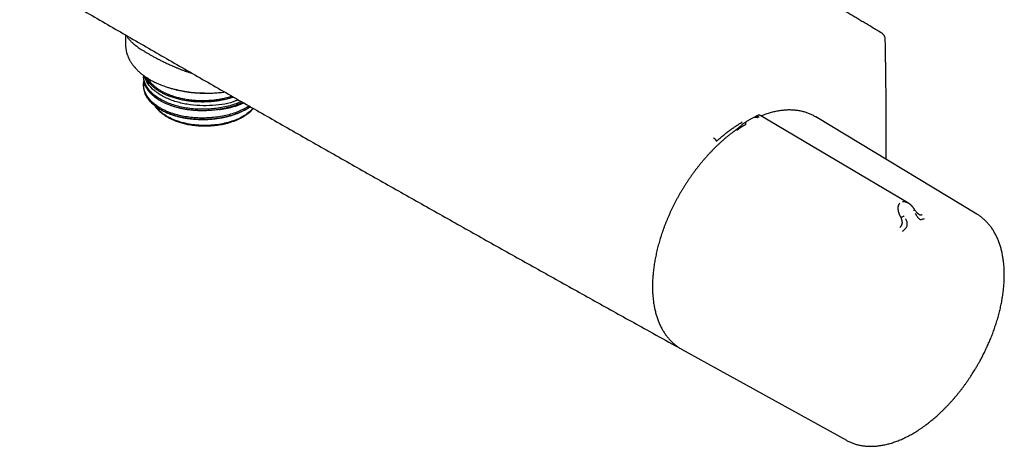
# Model space of a CAD drawing. Header units: millimetres. Extents: x 8 to 849, y 12 to 2010.
# Tile 2 of 111: x 671 to 838, y 70 to 143. Entities that reach past the tile are written whole.
import ezdxf

# ---------------------------------------------------------------- set-up
doc = ezdxf.new("R2010")
doc.units = ezdxf.units.MM

msp = doc.modelspace()

# ---------------------------------------------------------------- linework, layer by layer
at = {"color": 7, "linetype": 'Continuous', "lineweight": 30}
for p, q in [((688.6, 140.03), (688.6, 138.37)), ((694.57, 128.84), (694.7, 128.76)), ((794.52, 125.7), (794.58, 125.74)), ((794.56, 125.73), (794.52, 125.7)), ((795.49, 126.23), (794.59, 125.73)), ((795.49, 126.23), (795.5, 126.24)), ((805.65, 126.14), (805.61, 126.16)), ((805.65, 126.14), (805.61, 126.16)), ((832.99, 109.66), (805.65, 126.14)), ((793.46, 125.06), (793.56, 125.12)), ((793.53, 125.11), (793.5, 125.1)), ((788.35, 122.56), (788.36, 122.57)), ((820, 109.28), (820.1, 109.08)), ((781.57, 87.51), (781.55, 87.52)), ((782.87, 86.77), (782.91, 86.75)), ((782.91, 86.75), (810.86, 71.31)), ((810.86, 71.31), (810.88, 71.3))]:
    msp.add_line(p, q, dxfattribs=at)
at = {"color": 7, "linetype": 'Continuous', "lineweight": 30, "flags": 128}
for points in [[(710.23, 127.6), (710.13, 127.48), (709.96, 127.31), (709.78, 127.14), (709.6, 126.98), (709.4, 126.82), (709.19, 126.66), (708.97, 126.51), (708.75, 126.36), (708.51, 126.22), (708.26, 126.08), (708.01, 125.95), (707.75, 125.83), (707.48, 125.71), (707.2, 125.59), (706.91, 125.49), (706.62, 125.39), (706.32, 125.29), (706.02, 125.2), (705.71, 125.12), (705.39, 125.05), (705.07, 124.98), (704.75, 124.92), (704.42, 124.86), (704.09, 124.82), (703.75, 124.78), (703.42, 124.74), (703.08, 124.72), (702.74, 124.7), (702.4, 124.69), (702.06, 124.69), (701.72, 124.69), (701.38, 124.7), (701.04, 124.72), (700.7, 124.75), (700.37, 124.78), (700.03, 124.82), (699.7, 124.87), (699.37, 124.92), (699.05, 124.98), (698.73, 125.05), (698.42, 125.13), (698.11, 125.21), (697.8, 125.3), (697.5, 125.39), (697.21, 125.5), (696.93, 125.6), (696.65, 125.72), (696.38, 125.84), (696.12, 125.96), (695.86, 126.1), (695.62, 126.23), (695.38, 126.37), (695.16, 126.52), (694.94, 126.67), (694.73, 126.83), (694.54, 126.99), (694.35, 127.15), (694.17, 127.32), (694.01, 127.5), (693.86, 127.67), (693.71, 127.85), (693.64, 127.95)], [(821.28, 111.58), (809.25, 118.7), (796.36, 126.33)]]:
    msp.add_lwpolyline(points, dxfattribs=at)
at = {"color": 7, "linetype": 'Continuous', "lineweight": 30}
for points, knots in [([(816.84, 140.35), (816.56, 140.51), (816.01, 140.84), (815.2, 141.32), (814.43, 141.78), (813.68, 142.23), (812.96, 142.65), (812.27, 143.06), (811.59, 143.47), (810.92, 143.87), (810.26, 144.26), (809.64, 144.62), (809.05, 144.97), (808.53, 145.28), (808.07, 145.56), (807.66, 145.8), (807.28, 146.03), (806.92, 146.24), (806.58, 146.44), (805.83, 146.88), (804.65, 147.58), (803.02, 148.55), (801.37, 149.53), (799.69, 150.52), (794.58, 153.54), (786.45, 158.34), (775.32, 164.88), (763.93, 171.55), (751.86, 178.59), (739.12, 186), (726.56, 193.26), (714.2, 200.39), (702.04, 207.37), (689.87, 214.32), (678.19, 220.97), (666.99, 227.32), (659.56, 231.52), (655.41, 233.86), (654.53, 234.36), (653.65, 234.85), (652.78, 235.35), (651.92, 235.83), (651.11, 236.29), (650.35, 236.71), (649.64, 237.11), (649.09, 237.42), (648.68, 237.65), (648.42, 237.8), (648.16, 237.95), (647.9, 238.09), (647.63, 238.24), (647.33, 238.41), (646.98, 238.61), (646.56, 238.84), (646.12, 239.09), (645.64, 239.36), (645.14, 239.64), (644.61, 239.94), (644.06, 240.25), (643.49, 240.57), (642.89, 240.91), (642.26, 241.26), (641.61, 241.63), (640.92, 242.01), (640.21, 242.41), (639.46, 242.83), (638.69, 243.26), (637.9, 243.71), (637.08, 244.16), (636.24, 244.64), (635.37, 245.12), (634.78, 245.45), (634.48, 245.62)], [0, 0, 0, 0, 0.004586, 0.009011, 0.013275, 0.017379, 0.021322, 0.025104, 0.028726, 0.032524, 0.036128, 0.039538, 0.042753, 0.045774, 0.048143, 0.050377, 0.052476, 0.05444, 0.056279, 0.058096, 0.066758, 0.075706, 0.084812, 0.094017, 0.103224, 0.168981, 0.227694, 0.286406, 0.356302, 0.426198, 0.496094, 0.562813, 0.629531, 0.69625, 0.762969, 0.821681, 0.880394, 0.885216, 0.890038, 0.894861, 0.899679, 0.904412, 0.909028, 0.912992, 0.916866, 0.920649, 0.92211, 0.923557, 0.92499, 0.926409, 0.927825, 0.929331, 0.931406, 0.93366, 0.936093, 0.938704, 0.941493, 0.944461, 0.947423, 0.950544, 0.953823, 0.95726, 0.960857, 0.964612, 0.968526, 0.972598, 0.976829, 0.981219, 0.985685, 0.990303, 0.995075, 1, 1, 1, 1]), ([(598.27, 193.32), (598.78, 193.01), (600.31, 192.09), (604.13, 189.79), (609.73, 186.43), (616.63, 182.3), (623.54, 178.18), (630.45, 174.07), (637.37, 169.97), (644.3, 165.88), (651.23, 161.8), (658.17, 157.73), (665.11, 153.66), (672.06, 149.61), (679.02, 145.57), (685.98, 141.54), (692.94, 137.52), (699.92, 133.51), (706.9, 129.5), (713.88, 125.51), (720.87, 121.53), (727.86, 117.56), (734.86, 113.6), (741.87, 109.65), (748.88, 105.7), (755.9, 101.77), (762.92, 97.85), (769.95, 93.94), (776.06, 90.55), (779.93, 88.41), (781.46, 87.56), (781.57, 87.5)], [0, 0, 0, 0, 0.008552, 0.02521, 0.063209, 0.101209, 0.139208, 0.177209, 0.215209, 0.25321, 0.291211, 0.329213, 0.367214, 0.405216, 0.443218, 0.48122, 0.519222, 0.557224, 0.595226, 0.633228, 0.671229, 0.709231, 0.747232, 0.785233, 0.823234, 0.861234, 0.899235, 0.937234, 0.975234, 0.998231, 1, 1, 1, 1]), ([(817.45, 139.3), (817.44, 139.36), (817.43, 139.47), (817.39, 139.63), (817.33, 139.79), (817.25, 139.93), (817.16, 140.06), (817.06, 140.17), (816.95, 140.27), (816.88, 140.32), (816.84, 140.35)], [0, 0, 0, 0, 0.144253, 0.279185, 0.407497, 0.530881, 0.650585, 0.767773, 0.883732, 1, 1, 1, 1]), ([(688.79, 139.92), (688.8, 139.9), (688.83, 139.83), (688.9, 139.71), (689, 139.54), (689.13, 139.36), (689.29, 139.17), (689.47, 138.98), (689.65, 138.8), (689.81, 138.66), (689.93, 138.55), (690.02, 138.48), (690.12, 138.4), (690.21, 138.33), (690.3, 138.25), (690.4, 138.18), (690.5, 138.11), (690.67, 137.98), (690.92, 137.81), (691.28, 137.57), (691.67, 137.33), (692.1, 137.07), (692.54, 136.81), (693, 136.55), (693.48, 136.28), (694, 136), (694.55, 135.72), (695.14, 135.43), (695.76, 135.13), (696.26, 134.91), (696.6, 134.76), (696.78, 134.68), (696.96, 134.6), (697.16, 134.52), (697.35, 134.44), (697.55, 134.36), (697.75, 134.28), (697.95, 134.2), (698.15, 134.12), (698.35, 134.05), (698.54, 133.98), (698.72, 133.91), (698.91, 133.84), (699.15, 133.76), (699.46, 133.66), (699.72, 133.57), (699.87, 133.53), (699.9, 133.52)], [0, 0, 0, 0, 0.008593, 0.036273, 0.063793, 0.093109, 0.127279, 0.159343, 0.189307, 0.217172, 0.229406, 0.241536, 0.253562, 0.265485, 0.277306, 0.289024, 0.300641, 0.312157, 0.347694, 0.382256, 0.422154, 0.46073, 0.498024, 0.534556, 0.572242, 0.611118, 0.651217, 0.692569, 0.735202, 0.77914, 0.790788, 0.802686, 0.814836, 0.827237, 0.839891, 0.852797, 0.865955, 0.878239, 0.890736, 0.903445, 0.916368, 0.927177, 0.935825, 0.952966, 0.972286, 0.993786, 1, 1, 1, 1]), ([(817.62, 118.93), (817.62, 119.08), (817.62, 119.36), (817.62, 119.74), (817.62, 120.08), (817.62, 120.39), (817.62, 120.7), (817.62, 121), (817.62, 121.28), (817.62, 121.54), (817.62, 121.77), (817.62, 122), (817.62, 122.24), (817.62, 122.5), (817.62, 122.79), (817.62, 123.09), (817.62, 123.42), (817.62, 123.78), (817.61, 124.15), (817.61, 124.68), (817.61, 125.34), (817.61, 126.11), (817.6, 126.85), (817.6, 127.55), (817.59, 128.09), (817.59, 128.49), (817.59, 128.77), (817.59, 129.06), (817.58, 129.38), (817.58, 129.72), (817.58, 130.08), (817.57, 130.48), (817.57, 130.92), (817.56, 131.4), (817.56, 131.91), (817.55, 132.44), (817.54, 133.03), (817.54, 133.68), (817.53, 134.37), (817.52, 135.11), (817.5, 135.88), (817.49, 136.68), (817.48, 137.52), (817.46, 138.4), (817.45, 139), (817.45, 139.3)], [0, 0, 0, 0, 0.023279, 0.040583, 0.057204, 0.072734, 0.087172, 0.102781, 0.116876, 0.129456, 0.140521, 0.151007, 0.16295, 0.176419, 0.190108, 0.205081, 0.221336, 0.238875, 0.25769, 0.276813, 0.316525, 0.354515, 0.390783, 0.425328, 0.45815, 0.470811, 0.484088, 0.4985, 0.514049, 0.530734, 0.548554, 0.567511, 0.589676, 0.613215, 0.638129, 0.664417, 0.69208, 0.724577, 0.758787, 0.794708, 0.832342, 0.871688, 0.912747, 0.955517, 1, 1, 1, 1]), ([(688.59, 138.37), (688.59, 138.28), (688.59, 138.12), (688.61, 137.89), (688.64, 137.69), (688.67, 137.52), (688.7, 137.35), (688.74, 137.18), (688.78, 137.01), (688.83, 136.85), (688.89, 136.67), (688.95, 136.5), (689.02, 136.34), (689.08, 136.2), (689.14, 136.06), (689.21, 135.92), (689.29, 135.77), (689.39, 135.6), (689.5, 135.43), (689.61, 135.26), (689.72, 135.09), (689.85, 134.93), (689.96, 134.78), (690.05, 134.67), (690.12, 134.59), (690.18, 134.52), (690.23, 134.46), (690.3, 134.38), (690.39, 134.29), (690.51, 134.16), (690.67, 134), (690.86, 133.82), (691.09, 133.62), (691.32, 133.43), (691.54, 133.25), (691.76, 133.09), (691.95, 132.95), (692.11, 132.85), (692.24, 132.76), (692.37, 132.68), (692.49, 132.6), (692.63, 132.52), (692.85, 132.4), (693.13, 132.24), (693.5, 132.05), (693.88, 131.87), (694.27, 131.7), (694.67, 131.53), (695.08, 131.38), (695.54, 131.22), (696.05, 131.05), (696.62, 130.89), (697.19, 130.75), (697.77, 130.62), (698.36, 130.5), (698.97, 130.4), (699.59, 130.32), (700.23, 130.25), (700.89, 130.2), (701.46, 130.17), (701.94, 130.16), (702.33, 130.15), (702.74, 130.16), (703.18, 130.17), (703.64, 130.19), (704.12, 130.23), (704.62, 130.27), (705.05, 130.32), (705.31, 130.36), (705.39, 130.37)], [0, 0, 0, 0, 0.015501, 0.029607, 0.04232, 0.053647, 0.063861, 0.075926, 0.08671, 0.097536, 0.108139, 0.119652, 0.130523, 0.140636, 0.149873, 0.158549, 0.169115, 0.180807, 0.193239, 0.205622, 0.217066, 0.228769, 0.24132, 0.248735, 0.254978, 0.260051, 0.264166, 0.268957, 0.276776, 0.286342, 0.297636, 0.314588, 0.330955, 0.346738, 0.361941, 0.376429, 0.389349, 0.398296, 0.406188, 0.413126, 0.420444, 0.428563, 0.437481, 0.456842, 0.476735, 0.496724, 0.516814, 0.536973, 0.556855, 0.576366, 0.603058, 0.629024, 0.654277, 0.679543, 0.705235, 0.731351, 0.757891, 0.784854, 0.812244, 0.840065, 0.855837, 0.871796, 0.888675, 0.906731, 0.925968, 0.946014, 0.967206, 0.989544, 1, 1, 1, 1]), ([(691.63, 133.19), (691.63, 133.18), (691.62, 133.09), (691.62, 132.92), (691.63, 132.68), (691.66, 132.44), (691.7, 132.22), (691.75, 132.03), (691.8, 131.86), (691.85, 131.71), (691.9, 131.58), (691.96, 131.46), (692.01, 131.34), (692.08, 131.21), (692.16, 131.07), (692.26, 130.91), (692.35, 130.78), (692.43, 130.66), (692.49, 130.58), (692.55, 130.5), (692.59, 130.46), (692.61, 130.44)], [0, 0, 0, 0, 0.008121, 0.092529, 0.178906, 0.264302, 0.346567, 0.408944, 0.469253, 0.524722, 0.573604, 0.615879, 0.656424, 0.704155, 0.756409, 0.814053, 0.879473, 0.911402, 0.944904, 0.97996, 1, 1, 1, 1]), ([(691.7, 132.2), (691.7, 132.16), (691.67, 132.06), (691.65, 131.9), (691.63, 131.72), (691.62, 131.54), (691.62, 131.36), (691.63, 131.2), (691.65, 131.03), (691.68, 130.86), (691.71, 130.68), (691.76, 130.49), (691.82, 130.3), (691.9, 130.1), (691.99, 129.9), (692.1, 129.68), (692.22, 129.49), (692.33, 129.32), (692.44, 129.17), (692.52, 129.06), (692.57, 129.01), (692.58, 129)], [0, 0, 0, 0, 0.038325, 0.091536, 0.146595, 0.203034, 0.255312, 0.303946, 0.354119, 0.407058, 0.462601, 0.51844, 0.579295, 0.639884, 0.704153, 0.773131, 0.843196, 0.89225, 0.940559, 0.988112, 1, 1, 1, 1]), ([(708.23, 128.75), (707.93, 128.62), (707.31, 128.35), (706.27, 128.03), (705.14, 127.75), (703.97, 127.56), (702.77, 127.45), (701.57, 127.41), (700.37, 127.46), (699.19, 127.59), (698.06, 127.79), (696.97, 128.07), (695.96, 128.41), (695.02, 128.83), (694.18, 129.3), (693.45, 129.82), (692.83, 130.39), (692.33, 131), (691.96, 131.63), (691.74, 132.29), (691.64, 132.8), (691.67, 133.09), (691.67, 133.16)], [0, 0, 0, 0, 0.046371, 0.098474, 0.150577, 0.20268, 0.254782, 0.306885, 0.358988, 0.411091, 0.463194, 0.515297, 0.567399, 0.619502, 0.671607, 0.723713, 0.77582, 0.827926, 0.880032, 0.932139, 0.984245, 1, 1, 1, 1]), ([(709.57, 127.98), (709.29, 127.81), (708.72, 127.47), (707.74, 127.03), (706.7, 126.66), (705.59, 126.36), (704.43, 126.14), (703.24, 126), (702.04, 125.93), (700.83, 125.95), (699.65, 126.04), (698.49, 126.21), (697.39, 126.46), (696.48, 126.74), (695.76, 127.01), (695.2, 127.26), (694.7, 127.52), (694.24, 127.79), (693.74, 128.12), (693.2, 128.55), (692.67, 129.08), (692.24, 129.65), (691.92, 130.25), (691.71, 130.87), (691.64, 131.52), (691.65, 131.95), (691.71, 132.17), (691.71, 132.17)], [0, 0, 0, 0, 0.046007, 0.092651, 0.139294, 0.185938, 0.232582, 0.279226, 0.32587, 0.372513, 0.419157, 0.465801, 0.512445, 0.559089, 0.587085, 0.615081, 0.642978, 0.667727, 0.692686, 0.734738, 0.777373, 0.820589, 0.864388, 0.908769, 0.953732, 0.999277, 1, 1, 1, 1]), ([(707.68, 129.06), (707.54, 128.98), (706.37, 128.38), (703.99, 128.06), (701.2, 128), (699.01, 128.23), (696.92, 128.74), (695.02, 129.52), (693.45, 130.55), (692.29, 131.75), (691.96, 132.63), (691.81, 133.06)], [0, 0, 0, 0, 0.02818, 0.22631, 0.330015, 0.43649, 0.545733, 0.657744, 0.772522, 0.890066, 1, 1, 1, 1]), ([(691.95, 132.96), (691.97, 132.92), (692.01, 132.83), (692.09, 132.67), (692.21, 132.47), (692.35, 132.26), (692.48, 132.08), (692.56, 131.97), (692.59, 131.94)], [0, 0, 0, 0, 0.0991797, 0.2667013, 0.4646337, 0.6771363, 0.8940594, 1, 1, 1, 1]), ([(706.94, 129.48), (706.88, 129.46), (706.69, 129.4), (706.36, 129.3), (705.96, 129.19), (705.55, 129.09), (705.14, 129.01), (704.65, 128.91), (704.08, 128.82), (703.49, 128.76), (702.98, 128.71), (702.54, 128.68), (702.11, 128.67), (701.67, 128.66), (701.16, 128.67), (700.57, 128.69), (699.99, 128.74), (699.49, 128.8), (699.07, 128.85), (698.66, 128.92), (698.25, 129), (697.84, 129.09), (697.44, 129.19), (697.05, 129.29), (696.66, 129.41), (696.29, 129.54), (695.87, 129.7), (695.42, 129.89), (694.92, 130.13), (694.46, 130.38), (694.07, 130.63), (693.75, 130.85), (693.49, 131.04), (693.25, 131.24), (693.03, 131.45), (692.78, 131.7), (692.53, 131.99), (692.31, 132.29), (692.14, 132.56), (692.03, 132.77), (691.97, 132.91), (691.95, 132.96)], [0, 0, 0, 0, 0.010419, 0.034039, 0.05689, 0.079742, 0.102753, 0.125764, 0.160737, 0.195852, 0.219472, 0.242324, 0.265175, 0.288187, 0.311198, 0.346171, 0.381286, 0.404906, 0.427656, 0.450484, 0.473351, 0.496506, 0.519703, 0.543193, 0.566727, 0.590347, 0.613096, 0.647513, 0.682066, 0.717039, 0.752154, 0.775774, 0.798626, 0.821477, 0.844489, 0.8675, 0.902473, 0.937588, 0.961208, 0.984059, 1, 1, 1, 1]), ([(692.27, 132.74), (692.28, 132.73), (692.35, 132.6), (692.52, 132.36), (692.79, 132.03), (693.09, 131.71), (693.44, 131.39), (693.82, 131.08), (694.24, 130.78), (694.54, 130.6), (694.7, 130.5)], [0, 0, 0, 0, 0.018746, 0.15343, 0.289946, 0.428294, 0.568473, 0.710484, 0.854326, 1, 1, 1, 1]), ([(694.7, 127.27), (694.61, 127.32), (694.43, 127.42), (694.18, 127.58), (693.94, 127.74), (693.7, 127.9), (693.48, 128.07), (693.27, 128.25), (693.07, 128.43), (692.88, 128.62), (692.71, 128.81), (692.55, 128.99), (692.4, 129.19), (692.27, 129.39), (692.14, 129.59), (692.03, 129.79), (691.94, 130), (691.87, 130.16), (691.84, 130.25), (691.83, 130.28)], [0, 0, 0, 0, 0.060541, 0.121083, 0.181946, 0.24281, 0.304336, 0.365862, 0.427726, 0.48959, 0.550131, 0.610673, 0.671536, 0.7324, 0.793926, 0.855451, 0.917316, 0.97918, 1, 1, 1, 1]), ([(705.38, 127.57), (705.33, 127.56), (705.22, 127.53), (705.06, 127.5), (704.89, 127.47), (704.73, 127.44), (704.56, 127.41), (704.38, 127.38), (704.11, 127.34), (703.77, 127.3), (703.38, 127.26), (702.98, 127.22), (702.56, 127.2), (702.15, 127.18), (701.78, 127.18), (701.48, 127.18), (701.23, 127.18), (701.03, 127.19), (700.82, 127.2), (700.59, 127.21), (700.34, 127.23), (700.08, 127.25), (699.8, 127.27), (699.52, 127.31), (699.25, 127.34), (699.01, 127.38), (698.78, 127.41), (698.58, 127.45), (698.38, 127.49), (698.21, 127.52), (698.04, 127.56), (697.88, 127.59), (697.69, 127.64), (697.48, 127.69), (697.23, 127.76), (696.98, 127.83), (696.73, 127.91), (696.48, 127.99), (696.23, 128.08), (695.96, 128.18), (695.68, 128.29), (695.4, 128.41), (695.15, 128.53), (694.93, 128.64), (694.73, 128.75), (694.53, 128.86), (694.31, 128.99), (694.13, 129.1), (694, 129.18), (693.92, 129.24), (693.84, 129.3), (693.75, 129.36), (693.67, 129.42), (693.58, 129.49), (693.46, 129.58), (693.31, 129.71), (693.14, 129.86), (692.99, 130), (692.88, 130.11), (692.78, 130.21), (692.71, 130.29), (692.65, 130.36), (692.6, 130.42), (692.54, 130.49), (692.47, 130.58), (692.38, 130.7), (692.29, 130.84), (692.19, 130.99), (692.1, 131.15), (692.02, 131.31), (691.95, 131.47), (691.9, 131.57), (691.89, 131.62), (691.89, 131.62)], [0, 0, 0, 0, 0.009721, 0.019459, 0.029215, 0.038989, 0.04878, 0.058589, 0.071349, 0.095178, 0.117631, 0.138708, 0.164783, 0.188391, 0.209534, 0.228212, 0.240139, 0.250861, 0.262883, 0.277434, 0.290642, 0.305413, 0.321747, 0.339644, 0.355072, 0.369365, 0.382796, 0.395362, 0.407065, 0.417904, 0.427879, 0.43699, 0.448669, 0.46239, 0.478153, 0.495957, 0.511378, 0.528059, 0.545998, 0.562725, 0.585035, 0.605549, 0.624266, 0.641187, 0.656313, 0.672534, 0.690727, 0.710891, 0.718125, 0.725582, 0.733264, 0.741169, 0.749297, 0.75765, 0.766226, 0.786203, 0.804393, 0.820795, 0.835409, 0.845812, 0.85507, 0.863184, 0.870152, 0.875975, 0.886963, 0.900257, 0.915855, 0.933758, 0.949441, 0.966546, 0.985072, 0.999132, 1, 1, 1, 1]), ([(694.7, 130.5), (694.7, 130.5), (694.72, 130.49), (694.74, 130.48), (694.77, 130.46), (694.82, 130.43), (694.91, 130.39), (695.04, 130.32), (695.21, 130.24), (695.42, 130.14), (695.62, 130.06), (695.81, 129.98), (695.97, 129.92), (696.14, 129.85), (696.33, 129.78), (696.5, 129.72), (696.74, 129.64), (697.04, 129.55), (697.4, 129.45), (697.73, 129.37), (698.06, 129.29), (698.43, 129.22), (698.85, 129.14), (699.31, 129.07), (699.78, 129.02), (700.24, 128.97), (700.7, 128.94), (701.16, 128.92), (701.61, 128.91), (702.07, 128.92), (702.52, 128.94), (702.96, 128.96), (703.4, 129), (703.8, 129.05), (704.15, 129.09), (704.46, 129.14), (704.75, 129.19), (705.06, 129.25), (705.4, 129.32), (705.75, 129.4), (706.09, 129.48), (706.38, 129.57), (706.57, 129.62), (706.65, 129.65)], [0, 0, 0, 0, 0.002305, 0.004515, 0.006631, 0.01282, 0.02208, 0.035778, 0.053174, 0.074268, 0.09906, 0.113522, 0.128999, 0.14549, 0.162995, 0.18042, 0.193948, 0.228251, 0.259745, 0.288428, 0.314303, 0.343714, 0.380294, 0.417986, 0.455103, 0.491645, 0.527191, 0.562368, 0.598924, 0.632851, 0.667885, 0.702929, 0.736667, 0.770034, 0.795992, 0.820381, 0.842214, 0.866647, 0.893678, 0.92519, 0.95356, 0.977803, 1, 1, 1, 1]), ([(701.96, 130.16), (701.95, 130.16), (701.71, 130.15), (701.33, 130.16), (700.81, 130.17), (700.38, 130.2), (699.95, 130.23), (699.53, 130.28), (699.03, 130.35), (698.47, 130.44), (697.92, 130.56), (697.46, 130.67), (697.19, 130.74), (697.06, 130.78), (697.05, 130.78)], [0, 0, 0, 0, 0.007945, 0.137814, 0.22517, 0.309683, 0.394196, 0.479301, 0.564406, 0.693748, 0.823617, 0.910973, 0.995109, 1, 1, 1, 1]), ([(694.7, 128.76), (694.54, 128.85), (694.37, 128.95), (694.22, 129.06), (694.2, 129.07)], [0, 0, 0, 0, 0.879926, 1, 1, 1, 1]), ([(708.47, 128.61), (708.39, 128.57), (708.21, 128.48), (707.9, 128.35), (707.57, 128.22), (707.23, 128.09), (706.88, 127.97), (706.51, 127.86), (706.14, 127.75), (705.77, 127.66), (705.51, 127.6), (705.38, 127.57)], [0, 0, 0, 0, 0.0862793, 0.1991378, 0.3119964, 0.425518, 0.5390397, 0.6539299, 0.76882, 0.88441, 1, 1, 1, 1]), ([(693.58, 128), (693.6, 127.97), (693.65, 127.89), (693.74, 127.77), (693.85, 127.63), (693.98, 127.48), (694.12, 127.32), (694.27, 127.17), (694.43, 127.02), (694.6, 126.88), (694.77, 126.74), (694.95, 126.6), (695.14, 126.47), (695.33, 126.35), (695.5, 126.24), (695.66, 126.14), (695.8, 126.06), (695.91, 126), (696.01, 125.95), (696.13, 125.89), (696.3, 125.81), (696.54, 125.69), (696.83, 125.57), (697.18, 125.43), (697.55, 125.3), (697.93, 125.18), (698.32, 125.07), (698.74, 124.97), (699.19, 124.87), (699.67, 124.79), (700.18, 124.71), (700.71, 124.66), (701.24, 124.62), (701.78, 124.6), (702.32, 124.6), (702.86, 124.62), (703.39, 124.65), (703.92, 124.71), (704.45, 124.78), (704.96, 124.87), (705.41, 124.97), (705.78, 125.06), (706.09, 125.15), (706.4, 125.24), (706.7, 125.34), (706.99, 125.44), (707.27, 125.55), (707.53, 125.66), (707.77, 125.77), (707.98, 125.87), (708.16, 125.96), (708.32, 126.04), (708.43, 126.11), (708.51, 126.15), (708.56, 126.18), (708.6, 126.21), (708.64, 126.23), (708.67, 126.25), (708.7, 126.27), (708.76, 126.31), (708.85, 126.36), (708.95, 126.43), (709.07, 126.51), (709.26, 126.65), (709.51, 126.84), (709.8, 127.1), (710.03, 127.33), (710.18, 127.49), (710.24, 127.57), (710.26, 127.58)], [0, 0, 0, 0, 0.008381, 0.019384, 0.031989, 0.045942, 0.060031, 0.074099, 0.088146, 0.102173, 0.11618, 0.130166, 0.144131, 0.15795, 0.170285, 0.180782, 0.190186, 0.197378, 0.202822, 0.208873, 0.220269, 0.233971, 0.252455, 0.272448, 0.293947, 0.31346, 0.334069, 0.355771, 0.378568, 0.40246, 0.427447, 0.453052, 0.478648, 0.504231, 0.529802, 0.555362, 0.580911, 0.606451, 0.631981, 0.657503, 0.683017, 0.699343, 0.715666, 0.731987, 0.748305, 0.76462, 0.780777, 0.795743, 0.810615, 0.823819, 0.835354, 0.84522, 0.853417, 0.857495, 0.860983, 0.863882, 0.866192, 0.867912, 0.870122, 0.87417, 0.880142, 0.888033, 0.896702, 0.9053, 0.930467, 0.95509, 0.980294, 0.995031, 1, 1, 1, 1]), ([(693.66, 127.94), (693.67, 127.93), (693.7, 127.88), (693.74, 127.83), (693.77, 127.79)], [0, 0, 0, 0, 0.173317, 1, 1, 1, 1]), ([(694.7, 127.27), (694.53, 127.37), (694.25, 127.54), (694, 127.73), (693.89, 127.8)], [0, 0, 0, 0, 0.584023, 1, 1, 1, 1]), ([(694.12, 127.64), (694.13, 127.64), (694.22, 127.58), (694.41, 127.46), (694.71, 127.29), (695.04, 127.11), (695.4, 126.94), (695.78, 126.77), (696.2, 126.61), (696.65, 126.45), (697.14, 126.3), (697.65, 126.17), (698.17, 126.05), (698.71, 125.95), (699.25, 125.86), (699.8, 125.8), (700.35, 125.75), (700.91, 125.71), (701.46, 125.7), (702.01, 125.7), (702.62, 125.72), (703.27, 125.77), (703.98, 125.85), (704.62, 125.94), (705.18, 126.05), (705.69, 126.16), (706.2, 126.29), (706.7, 126.44), (707.19, 126.6), (707.68, 126.78), (708.15, 126.98), (708.55, 127.17), (708.9, 127.35), (709.19, 127.51), (709.46, 127.68), (709.66, 127.8), (709.75, 127.86), (709.76, 127.87)], [0, 0, 0, 0, 0.002132, 0.024542, 0.048868, 0.074661, 0.102086, 0.129729, 0.157468, 0.1892, 0.221235, 0.253404, 0.285612, 0.317809, 0.349944, 0.381971, 0.413844, 0.445521, 0.476941, 0.508073, 0.53889, 0.579552, 0.619871, 0.659765, 0.689832, 0.72025, 0.751016, 0.78213, 0.813597, 0.845426, 0.877627, 0.910109, 0.931884, 0.953739, 0.975658, 0.997508, 1, 1, 1, 1]), ([(709.78, 127.86), (709.75, 127.84), (709.7, 127.8), (709.62, 127.75), (709.56, 127.71), (709.51, 127.68), (709.46, 127.65), (709.4, 127.62), (709.34, 127.58), (709.21, 127.5), (709, 127.39), (708.64, 127.2), (708.33, 127.05), (708.08, 126.94), (707.97, 126.89), (707.85, 126.84), (707.63, 126.75), (707.33, 126.64), (706.96, 126.51), (706.61, 126.4), (706.27, 126.3), (705.95, 126.21), (705.66, 126.14), (705.4, 126.08), (705.17, 126.04), (704.97, 126), (704.76, 125.96), (704.51, 125.92), (704.22, 125.87), (703.92, 125.83), (703.6, 125.79), (703.33, 125.77), (703.11, 125.75), (702.94, 125.73), (702.78, 125.72), (702.62, 125.71), (702.47, 125.71), (702.34, 125.7), (702.21, 125.7), (702.07, 125.69), (701.93, 125.69), (701.79, 125.69), (701.68, 125.69), (701.57, 125.69), (701.45, 125.69), (701.31, 125.69), (701.12, 125.7), (700.91, 125.7), (700.66, 125.72), (700.39, 125.73), (700.08, 125.76), (699.82, 125.78), (699.63, 125.8), (699.52, 125.82), (699.41, 125.83), (699.31, 125.85), (699.21, 125.86), (699.11, 125.87), (698.84, 125.91), (698.41, 125.99), (697.85, 126.11), (697.32, 126.24), (696.92, 126.36), (696.63, 126.45), (696.47, 126.5), (696.3, 126.56), (696.11, 126.63), (695.89, 126.72), (695.64, 126.82), (695.39, 126.93), (695.18, 127.03), (694.99, 127.12), (694.83, 127.2), (694.74, 127.25), (694.7, 127.27)], [0, 0, 0, 0, 0.00745, 0.014936, 0.019998, 0.022473, 0.027554, 0.032626, 0.037689, 0.042743, 0.065189, 0.08745, 0.127361, 0.13513, 0.142875, 0.150597, 0.161546, 0.188227, 0.213095, 0.236149, 0.258839, 0.27945, 0.297981, 0.314433, 0.328806, 0.340069, 0.351274, 0.368283, 0.385929, 0.404214, 0.423136, 0.442696, 0.452423, 0.462886, 0.472764, 0.482057, 0.490764, 0.498886, 0.506422, 0.513372, 0.523111, 0.531404, 0.53825, 0.54365, 0.550213, 0.558991, 0.569983, 0.58319, 0.597636, 0.61404, 0.632404, 0.652725, 0.66096, 0.667329, 0.673659, 0.679949, 0.686199, 0.69241, 0.698581, 0.736248, 0.77237, 0.806503, 0.842032, 0.853489, 0.865084, 0.876818, 0.889419, 0.904626, 0.92557, 0.944495, 0.961401, 0.976288, 0.989154, 1, 1, 1, 1]), ([(708.67, 128.49), (708.54, 128.44), (708.3, 128.33), (707.92, 128.18), (707.55, 128.04), (707.2, 127.93), (706.86, 127.83), (706.54, 127.74), (706.25, 127.67), (705.96, 127.59), (705.72, 127.58), (705.45, 127.43), (705.38, 127.63), (705.21, 127.41), (705.02, 127.44), (704.85, 127.41), (704.72, 127.39), (704.61, 127.38), (704.54, 127.38), (704.51, 127.38), (704.49, 127.38), (704.49, 127.38), (704.49, 127.38), (704.49, 127.38), (704.49, 127.38), (704.49, 127.38), (704.49, 127.38), (704.49, 127.38), (704.49, 127.38), (704.5, 127.39), (704.53, 127.4), (704.59, 127.41), (704.69, 127.43), (704.82, 127.45), (704.98, 127.48), (705.17, 127.52), (705.31, 127.55), (705.38, 127.57)], [0, 0, 0, 0, 0.082816, 0.164732, 0.241846, 0.314158, 0.381668, 0.443299, 0.500298, 0.552665, 0.600399, 0.649021, 0.66959, 0.704945, 0.741605, 0.772287, 0.79699, 0.815719, 0.828481, 0.835306, 0.836107, 0.836381, 0.836582, 0.836662, 0.836734, 0.836807, 0.836888, 0.837089, 0.837364, 0.839322, 0.842738, 0.854019, 0.871263, 0.89448, 0.923674, 0.958847, 1, 1, 1, 1]), ([(805.61, 126.16), (805.54, 126.2), (805.39, 126.29), (805.14, 126.42), (804.87, 126.55), (804.59, 126.68), (804.3, 126.79), (804.01, 126.89), (803.71, 126.98), (803.41, 127.06), (803.1, 127.13), (802.78, 127.19), (802.46, 127.23), (802.14, 127.27), (801.81, 127.3), (801.48, 127.31), (801.14, 127.31), (800.8, 127.31), (800.45, 127.29), (800.1, 127.25), (799.74, 127.21), (799.39, 127.16), (799.03, 127.09), (798.66, 127.02), (798.3, 126.93), (797.93, 126.83), (797.56, 126.72), (797.18, 126.59), (796.81, 126.46), (796.55, 126.36), (796.41, 126.31), (796.4, 126.3)], [0, 0, 0, 0, 0.027164, 0.062059, 0.097036, 0.132086, 0.167215, 0.202427, 0.237725, 0.273112, 0.30859, 0.34416, 0.379821, 0.415573, 0.451414, 0.487342, 0.523353, 0.559443, 0.595608, 0.631844, 0.668145, 0.704508, 0.740925, 0.777394, 0.813909, 0.850466, 0.887061, 0.92369, 0.960349, 0.997037, 1, 1, 1, 1]), ([(788.81, 122.01), (788.81, 122.01), (788.81, 122.01), (788.81, 122.01), (788.81, 122.01), (788.82, 122.01), (788.82, 122.01), (788.82, 122.02), (788.83, 122.03), (788.85, 122.04), (788.89, 122.08), (788.97, 122.15), (789.12, 122.29), (789.35, 122.49), (789.62, 122.72), (789.88, 122.94), (790.15, 123.16), (790.42, 123.37), (790.7, 123.59), (790.97, 123.79), (791.23, 123.98), (791.49, 124.16), (791.75, 124.34), (792.02, 124.53), (792.3, 124.72), (792.59, 124.91), (792.89, 125.1), (793.08, 125.22), (793.19, 125.29)], [0, 0, 0, 0, 0.0000259, 0.0000642, 0.0001791, 0.0005652, 0.0019673, 0.0029969, 0.0039301, 0.0078552, 0.0157038, 0.0313941, 0.0627495, 0.1253728, 0.1874557, 0.2503737, 0.3111074, 0.3729439, 0.4359032, 0.5000041, 0.556477, 0.6146528, 0.6745421, 0.7361544, 0.7994986, 0.8645827, 0.9314142, 1, 1, 1, 1]), ([(794.52, 125.7), (794.34, 125.6), (794.03, 125.43), (793.72, 125.23), (793.58, 125.14)], [0, 0, 0, 0, 0.558859, 1, 1, 1, 1]), ([(793.92, 125.32), (793.89, 125.29), (793.83, 125.25), (793.77, 125.17), (793.74, 125.1), (793.72, 125.03), (793.71, 124.96), (793.71, 124.89), (793.73, 124.84), (793.74, 124.82)], [0, 0, 0, 0, 0.2659686, 0.4005763, 0.5318243, 0.6572285, 0.7756467, 0.8883002, 1, 1, 1, 1]), ([(793.9, 125.31), (793.89, 125.3), (793.89, 125.3), (793.88, 125.29), (793.87, 125.29)], [0, 0, 0, 0, 0.447783, 1, 1, 1, 1]), ([(795.19, 126.06), (795.21, 126.07), (795.27, 126.1), (795.37, 126.12), (795.46, 126.12), (795.55, 126.11), (795.63, 126.09), (795.72, 126.05), (795.78, 126.02), (795.81, 126)], [0, 0, 0, 0, 0.17829, 0.350569, 0.517442, 0.639739, 0.760301, 0.88002, 1, 1, 1, 1]), ([(795.32, 126.14), (795.36, 126.15), (795.43, 126.19), (795.54, 126.22), (795.65, 126.23), (795.74, 126.22), (795.84, 126.2), (795.93, 126.18), (796, 126.15), (796.03, 126.13)], [0, 0, 0, 0, 0.178355, 0.350948, 0.518123, 0.64047, 0.760866, 0.880266, 1, 1, 1, 1]), ([(796.36, 126.33), (796.33, 126.34), (796.28, 126.37), (796.2, 126.4), (796.13, 126.41), (796.07, 126.42), (796.01, 126.42), (795.96, 126.41), (795.91, 126.41), (795.87, 126.4), (795.85, 126.39), (795.82, 126.39), (795.79, 126.38), (795.74, 126.36), (795.67, 126.33), (795.6, 126.29), (795.53, 126.26), (795.5, 126.24)], [0, 0, 0, 0, 0.099313, 0.186323, 0.260398, 0.320244, 0.380108, 0.434498, 0.485828, 0.522197, 0.539705, 0.557719, 0.599323, 0.652961, 0.747026, 0.867822, 1, 1, 1, 1]), ([(792.09, 123.9), (792.07, 123.89), (791.93, 123.79), (791.68, 123.6), (791.32, 123.33), (790.96, 123.05), (790.61, 122.77), (790.25, 122.47), (789.9, 122.17), (789.55, 121.85), (789.2, 121.53), (788.86, 121.21), (788.52, 120.87), (788.18, 120.53), (787.84, 120.18), (787.51, 119.82), (787.18, 119.46), (786.85, 119.09), (786.53, 118.72), (786.21, 118.34), (785.9, 117.95), (785.59, 117.56), (785.28, 117.16), (784.98, 116.75), (784.68, 116.35), (784.39, 115.93), (784.11, 115.51), (783.82, 115.09), (783.55, 114.66), (783.27, 114.23), (783.01, 113.8), (782.75, 113.36), (782.49, 112.91), (782.24, 112.47), (782, 112.02), (781.76, 111.57), (781.53, 111.11), (781.31, 110.66), (781.09, 110.2), (780.88, 109.74), (780.67, 109.28), (780.48, 108.81), (780.29, 108.35), (780.1, 107.88), (779.92, 107.42), (779.75, 106.95), (779.59, 106.49), (779.44, 106.02), (779.29, 105.55), (779.15, 105.09), (779.01, 104.62), (778.89, 104.16), (778.77, 103.69), (778.66, 103.23), (778.56, 102.77), (778.46, 102.31), (778.38, 101.86), (778.3, 101.4), (778.23, 100.95), (778.17, 100.5), (778.11, 100.06), (778.07, 99.61), (778.03, 99.17), (778, 98.74), (777.98, 98.31), (777.96, 97.88), (777.96, 97.58), (777.96, 97.42), (777.96, 97.4)], [0, 0, 0, 0, 0.002198, 0.017772, 0.033344, 0.048914, 0.064483, 0.08005, 0.095616, 0.11118, 0.126743, 0.142304, 0.157864, 0.173422, 0.188979, 0.204535, 0.220089, 0.235642, 0.251194, 0.266745, 0.282295, 0.297844, 0.313393, 0.32894, 0.344487, 0.360033, 0.375579, 0.391124, 0.406669, 0.422213, 0.437758, 0.453302, 0.468846, 0.48439, 0.499935, 0.515479, 0.531024, 0.546569, 0.562114, 0.57766, 0.593207, 0.608754, 0.624302, 0.639851, 0.6554, 0.670951, 0.686502, 0.702055, 0.717609, 0.733164, 0.748721, 0.764279, 0.779838, 0.795399, 0.810961, 0.826525, 0.842091, 0.857658, 0.873227, 0.888798, 0.90437, 0.919944, 0.93552, 0.951097, 0.966676, 0.982257, 0.997838, 1, 1, 1, 1]), ([(793.46, 125.06), (793.43, 125.05), (793.37, 125.01), (793.28, 124.94), (793.19, 124.87), (793.11, 124.8), (793.04, 124.73), (792.98, 124.67), (792.92, 124.61), (792.82, 124.51), (792.69, 124.39), (792.56, 124.27), (792.45, 124.18), (792.34, 124.09), (792.22, 123.99), (792.13, 123.93), (792.08, 123.9)], [0, 0, 0, 0, 0.05714, 0.124619, 0.19071, 0.249961, 0.299344, 0.342493, 0.390599, 0.443421, 0.556216, 0.668612, 0.726142, 0.801037, 0.895238, 1, 1, 1, 1]), ([(793.74, 124.82), (793.74, 124.82), (793.74, 124.81), (793.74, 124.81), (793.72, 124.8), (793.7, 124.79), (793.67, 124.78), (793.64, 124.76), (793.61, 124.74), (793.58, 124.72), (793.54, 124.7), (793.49, 124.67), (793.43, 124.64), (793.37, 124.61), (793.31, 124.57), (793.25, 124.53), (793.19, 124.5), (793.13, 124.46), (793.06, 124.42), (792.96, 124.36), (792.86, 124.3), (792.76, 124.23), (792.66, 124.16), (792.57, 124.09), (792.48, 124.02), (792.38, 123.95), (792.32, 123.9), (792.29, 123.88)], [0, 0, 0, 0, 0.000491, 0.00471, 0.016802, 0.036352, 0.063454, 0.085777, 0.11155, 0.140815, 0.173611, 0.209978, 0.249949, 0.297272, 0.342372, 0.385211, 0.42576, 0.464008, 0.499949, 0.569696, 0.634789, 0.69535, 0.751727, 0.809513, 0.868827, 0.931234, 1, 1, 1, 1]), ([(788.81, 122.01), (788.8, 122.04), (788.77, 122.11), (788.7, 122.23), (788.61, 122.34), (788.52, 122.43), (788.43, 122.51), (788.38, 122.54), (788.35, 122.56)], [0, 0, 0, 0, 0.177091, 0.367047, 0.562741, 0.715197, 0.861985, 1, 1, 1, 1]), ([(820, 109.28), (820, 109.28), (820, 109.28), (820, 109.28), (820, 109.29), (819.98, 109.32), (819.96, 109.36), (819.94, 109.41), (819.91, 109.47), (819.89, 109.52), (819.87, 109.57), (819.84, 109.64), (819.82, 109.71), (819.79, 109.78), (819.76, 109.87), (819.74, 109.96), (819.71, 110.06), (819.69, 110.16), (819.67, 110.24), (819.66, 110.32), (819.65, 110.4), (819.64, 110.53), (819.63, 110.7), (819.65, 110.92), (819.69, 111.1), (819.74, 111.24), (819.8, 111.35), (819.86, 111.45), (819.92, 111.51), (819.94, 111.53)], [0, 0, 0, 0, 0.000168, 0.001366, 0.004586, 0.016604, 0.036112, 0.063203, 0.082135, 0.10361, 0.127659, 0.154313, 0.183607, 0.215574, 0.250247, 0.293158, 0.333716, 0.371865, 0.407555, 0.440747, 0.471407, 0.499509, 0.598574, 0.6905, 0.775233, 0.835887, 0.893464, 0.948098, 1, 1, 1, 1]), ([(820.35, 111.77), (820.38, 111.78), (820.46, 111.79), (820.57, 111.8), (820.7, 111.79), (820.81, 111.77), (820.9, 111.75), (820.97, 111.72), (821.04, 111.7), (821.12, 111.67), (821.19, 111.63), (821.25, 111.6), (821.29, 111.58), (821.29, 111.57)], [0, 0, 0, 0, 0.116771, 0.240179, 0.370734, 0.508763, 0.580665, 0.65449, 0.730243, 0.807921, 0.887519, 0.969027, 1, 1, 1, 1]), ([(822.42, 110.42), (822.39, 110.47), (822.33, 110.56), (822.25, 110.68), (822.18, 110.77), (822.13, 110.83), (822.09, 110.89), (822.05, 110.94), (822, 110.99), (821.94, 111.05), (821.88, 111.11), (821.81, 111.18), (821.74, 111.25), (821.67, 111.3), (821.61, 111.35), (821.56, 111.39), (821.52, 111.43), (821.48, 111.45), (821.43, 111.48), (821.37, 111.52), (821.32, 111.55), (821.29, 111.57)], [0, 0, 0, 0, 0.108786, 0.204429, 0.267732, 0.313545, 0.349182, 0.389759, 0.435753, 0.486156, 0.536709, 0.602304, 0.662583, 0.713074, 0.76993, 0.80577, 0.839886, 0.868277, 0.893482, 0.939376, 1, 1, 1, 1]), ([(822.21, 110.26), (822.24, 110.29), (822.3, 110.33), (822.36, 110.37), (822.39, 110.39), (822.41, 110.41), (822.42, 110.42), (822.42, 110.42), (822.42, 110.42)], [0, 0, 0, 0, 0.336668, 0.507054, 0.673032, 0.831377, 0.980609, 1, 1, 1, 1]), ([(823.09, 109.65), (823.09, 109.66), (823.07, 109.67), (823.04, 109.69), (823.01, 109.71), (822.98, 109.73), (822.95, 109.75), (822.91, 109.79), (822.85, 109.86), (822.76, 109.95), (822.66, 110.08), (822.54, 110.24), (822.46, 110.36), (822.42, 110.42)], [0, 0, 0, 0, 0.063426, 0.127568, 0.181282, 0.226311, 0.264303, 0.297554, 0.380527, 0.492651, 0.634466, 0.806942, 1, 1, 1, 1]), ([(819.9, 107.4), (819.93, 107.42), (819.99, 107.47), (820.06, 107.54), (820.11, 107.59), (820.14, 107.63), (820.17, 107.68), (820.21, 107.74), (820.26, 107.83), (820.3, 107.94), (820.33, 108.05), (820.34, 108.14), (820.34, 108.22), (820.34, 108.27), (820.33, 108.33), (820.33, 108.38), (820.32, 108.45), (820.31, 108.51), (820.29, 108.57), (820.28, 108.64), (820.25, 108.72), (820.22, 108.82), (820.17, 108.95), (820.13, 109.04), (820.1, 109.08)], [0, 0, 0, 0, 0.069027, 0.13423, 0.165133, 0.19479, 0.223143, 0.250151, 0.316406, 0.379897, 0.440868, 0.499481, 0.527283, 0.556028, 0.585735, 0.616416, 0.64808, 0.68073, 0.714368, 0.748989, 0.789418, 0.845005, 0.915395, 1, 1, 1, 1]), ([(820.1, 109.08), (820.12, 109.09), (820.15, 109.11), (820.21, 109.14), (820.28, 109.18), (820.36, 109.22), (820.43, 109.26), (820.54, 109.31), (820.61, 109.35), (820.66, 109.37)], [0, 0, 0, 0, 0.111258, 0.223482, 0.341655, 0.467044, 0.598478, 0.733402, 1, 1, 1, 1]), ([(820.36, 106.77), (820.43, 106.83), (820.56, 106.92), (820.75, 107.09), (820.92, 107.26), (821.05, 107.45), (821.14, 107.65), (821.18, 107.86), (821.18, 108.04), (821.16, 108.25), (821.1, 108.46), (821.02, 108.65), (820.97, 108.76), (820.94, 108.81), (820.93, 108.83), (820.93, 108.84), (820.93, 108.84)], [0, 0, 0, 0, 0.117772, 0.228252, 0.33124, 0.427014, 0.515099, 0.595624, 0.669421, 0.735797, 0.846044, 0.926768, 0.978141, 0.992758, 0.997301, 1, 1, 1, 1]), ([(822.53, 109.76), (822.53, 109.76), (822.55, 109.74), (822.58, 109.68), (822.64, 109.6), (822.71, 109.49), (822.79, 109.35), (822.88, 109.21), (822.97, 109.07), (823.07, 108.94), (823.19, 108.83), (823.34, 108.76), (823.5, 108.74), (823.69, 108.78), (823.88, 108.84), (824.02, 108.9), (824.09, 108.93)], [0, 0, 0, 0, 0.007539, 0.032602, 0.07418, 0.124929, 0.188679, 0.265565, 0.331914, 0.405634, 0.486045, 0.573984, 0.669568, 0.772326, 0.882537, 1, 1, 1, 1]), ([(823.09, 109.65), (823.1, 109.65), (823.13, 109.63), (823.17, 109.61), (823.23, 109.59), (823.27, 109.57), (823.32, 109.56), (823.38, 109.55), (823.45, 109.54), (823.53, 109.55), (823.62, 109.56), (823.68, 109.59), (823.71, 109.6)], [0, 0, 0, 0, 0.005374, 0.142906, 0.213801, 0.286213, 0.360197, 0.435775, 0.5606, 0.697165, 0.844262, 1, 1, 1, 1]), ([(833.09, 84.04), (833.18, 84.19), (833.3, 84.41), (833.48, 84.72), (833.63, 84.99), (833.8, 85.32), (833.98, 85.66), (834.16, 86.02), (834.34, 86.39), (834.53, 86.77), (834.71, 87.17), (834.89, 87.57), (835.07, 87.97), (835.24, 88.38), (835.41, 88.8), (835.58, 89.22), (835.74, 89.64), (835.89, 90.06), (836.04, 90.49), (836.18, 90.92), (836.32, 91.35), (836.45, 91.78), (836.58, 92.21), (836.69, 92.65), (836.81, 93.08), (836.91, 93.51), (837.01, 93.94), (837.1, 94.37), (837.19, 94.8), (837.26, 95.23), (837.33, 95.65), (837.4, 96.08), (837.45, 96.5), (837.5, 96.92), (837.54, 97.34), (837.58, 97.75), (837.6, 98.16), (837.62, 98.57), (837.63, 98.97), (837.63, 99.37), (837.63, 99.77), (837.62, 100.16), (837.6, 100.55), (837.57, 100.94), (837.54, 101.31), (837.49, 101.69), (837.44, 102.06), (837.38, 102.42), (837.32, 102.78), (837.25, 103.13), (837.17, 103.48), (837.08, 103.82), (836.98, 104.16), (836.88, 104.48), (836.77, 104.81), (836.65, 105.12), (836.52, 105.43), (836.39, 105.73), (836.25, 106.02), (836.1, 106.31), (835.94, 106.59), (835.78, 106.86), (835.61, 107.12), (835.44, 107.38), (835.25, 107.63), (835.06, 107.86), (834.86, 108.09), (834.66, 108.32), (834.45, 108.53), (834.23, 108.73), (834.01, 108.93), (833.78, 109.12), (833.54, 109.29), (833.31, 109.46), (833.12, 109.58), (833.02, 109.64), (832.99, 109.66)], [0, 0, 0, 0, 0.015417, 0.021542, 0.031727, 0.042289, 0.053613, 0.065428, 0.077628, 0.090127, 0.102862, 0.115788, 0.128871, 0.142085, 0.155409, 0.168827, 0.182325, 0.195892, 0.20952, 0.223202, 0.23693, 0.250701, 0.264508, 0.278349, 0.292221, 0.306119, 0.320042, 0.333988, 0.347954, 0.361939, 0.375941, 0.389959, 0.403991, 0.418037, 0.432096, 0.446166, 0.460246, 0.474336, 0.488436, 0.502543, 0.516659, 0.530781, 0.54491, 0.559044, 0.573183, 0.587327, 0.601474, 0.615623, 0.629775, 0.643929, 0.658082, 0.672236, 0.686388, 0.700539, 0.714687, 0.728831, 0.742971, 0.757106, 0.771235, 0.785357, 0.799472, 0.81358, 0.827681, 0.841775, 0.855862, 0.869943, 0.88402, 0.898092, 0.912163, 0.926235, 0.940309, 0.95439, 0.968479, 0.982581, 0.996168, 1, 1, 1, 1]), ([(777.96, 97.4), (777.96, 97.35), (777.96, 97.17), (777.96, 96.85), (777.98, 96.46), (778, 96.07), (778.03, 95.68), (778.07, 95.3), (778.11, 94.92), (778.16, 94.55), (778.22, 94.19), (778.29, 93.83), (778.36, 93.47), (778.45, 93.12), (778.54, 92.78), (778.63, 92.44), (778.74, 92.12), (778.85, 91.79), (778.97, 91.48), (779.1, 91.17), (779.23, 90.86), (779.37, 90.57), (779.52, 90.28), (779.68, 90), (779.84, 89.73), (780.01, 89.47), (780.19, 89.21), (780.37, 88.96), (780.56, 88.72), (780.76, 88.49), (780.96, 88.26), (781.17, 88.05), (781.39, 87.84), (781.62, 87.65), (781.85, 87.46), (782.08, 87.28), (782.32, 87.11), (782.57, 86.95), (782.77, 86.83), (782.89, 86.77), (782.91, 86.75)], [0, 0, 0, 0, 0.009815, 0.036959, 0.064116, 0.091285, 0.118464, 0.145653, 0.172851, 0.200056, 0.227269, 0.254489, 0.281714, 0.308944, 0.336178, 0.363416, 0.390656, 0.417899, 0.445143, 0.472388, 0.499633, 0.526879, 0.554124, 0.581369, 0.608615, 0.63586, 0.663107, 0.690357, 0.71761, 0.744869, 0.772136, 0.799414, 0.826707, 0.854017, 0.88135, 0.908709, 0.9361, 0.963527, 0.990996, 1, 1, 1, 1]), ([(781.54, 87.51), (781.58, 87.49), (781.65, 87.45), (781.77, 87.39), (781.9, 87.33), (782.04, 87.26), (782.15, 87.21), (782.22, 87.18), (782.24, 87.17)], [0, 0, 0, 0, 0.140061, 0.303277, 0.489775, 0.699643, 0.931524, 1, 1, 1, 1]), ([(810.88, 71.3), (810.96, 71.26), (811.12, 71.17), (811.38, 71.05), (811.66, 70.93), (811.95, 70.82), (812.24, 70.72), (812.53, 70.62), (812.84, 70.54), (813.14, 70.48), (813.46, 70.42), (813.78, 70.37), (814.1, 70.33), (814.43, 70.31), (814.76, 70.3), (815.1, 70.29), (815.44, 70.3), (815.79, 70.32), (816.14, 70.36), (816.49, 70.4), (816.85, 70.46), (817.21, 70.52), (817.57, 70.6), (817.93, 70.69), (818.3, 70.79), (818.67, 70.91), (819.04, 71.03), (819.42, 71.17), (819.79, 71.31), (820.17, 71.47), (820.54, 71.64), (820.92, 71.82), (821.3, 72.01), (821.68, 72.21), (822.06, 72.42), (822.43, 72.64), (822.81, 72.88), (823.19, 73.12), (823.57, 73.37), (823.94, 73.64), (824.31, 73.9), (824.67, 74.17), (825.01, 74.44), (825.36, 74.72), (825.69, 75), (826.02, 75.28), (826.34, 75.57), (826.67, 75.87), (826.99, 76.17), (827.31, 76.49), (827.63, 76.8), (827.94, 77.13), (828.25, 77.45), (828.56, 77.79), (828.86, 78.13), (829.17, 78.48), (829.46, 78.83), (829.76, 79.19), (830.05, 79.55), (830.33, 79.91), (830.62, 80.28), (830.89, 80.66), (831.17, 81.04), (831.43, 81.42), (831.69, 81.8), (831.95, 82.18), (832.19, 82.55), (832.42, 82.91), (832.61, 83.22), (832.78, 83.5), (832.93, 83.76), (833.04, 83.95), (833.09, 84.04)], [0, 0, 0, 0, 0.0122103, 0.0267436, 0.0413158, 0.0559234, 0.0705693, 0.0852559, 0.0999856, 0.1147599, 0.1295801, 0.1444469, 0.1593604, 0.1743202, 0.1893253, 0.2043745, 0.219466, 0.2345977, 0.2497673, 0.2649723, 0.28021, 0.2954777, 0.3107728, 0.3260926, 0.3414346, 0.3567966, 0.3721762, 0.3875716, 0.402981, 0.4184028, 0.4338358, 0.4492789, 0.4647312, 0.4801923, 0.4956615, 0.5111388, 0.526624, 0.5421177, 0.5576203, 0.5731326, 0.5886556, 0.6025886, 0.6180922, 0.6320183, 0.645942, 0.6598621, 0.6737785, 0.6876909, 0.7015992, 0.7155031, 0.7294023, 0.7432965, 0.7571853, 0.771068, 0.7849439, 0.7988121, 0.8126715, 0.8265203, 0.8403563, 0.8541764, 0.8679763, 0.8817493, 0.8954852, 0.9091676, 0.9227672, 0.9362282, 0.9494273, 0.9620295, 0.9731453, 0.981369, 0.990642, 1, 1, 1, 1])]:
    msp.add_open_spline(points, degree=3, knots=knots, dxfattribs=at)

doc.saveas('drawing.dxf')
